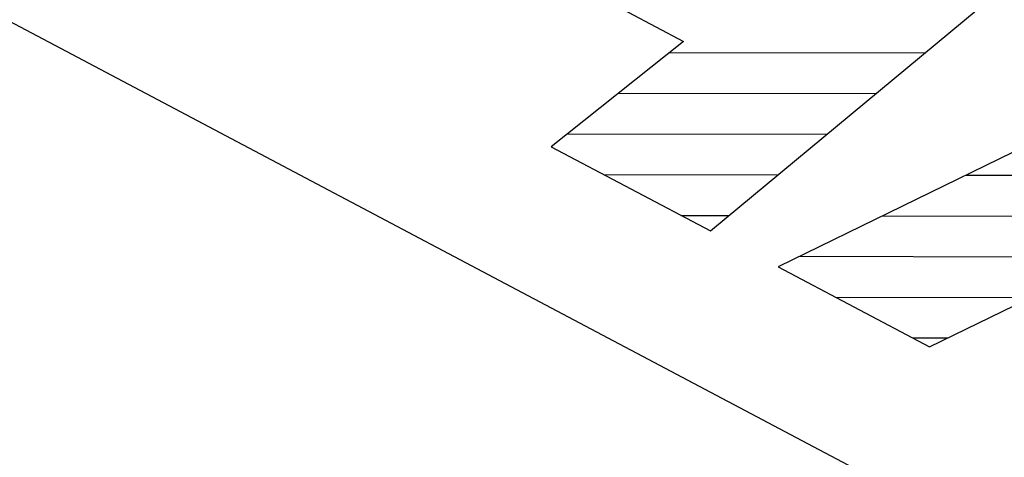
# Model space of a CAD drawing. Extents: x -840 to -217, y -121 to 557.
# Tile 107 of 145: x -361.92 to -358.85, y 496.1 to 497.47. Entities that reach past the tile are written whole.
import ezdxf

# ---------------------------------------------------------------- set-up
doc = ezdxf.new("R2010")
doc.units = 0
doc.header["$LTSCALE"] = 23.1
doc.layers.add('R912005577_AM_0', color=7, linetype='CONTINUOUS')

msp = doc.modelspace()

# ---------------------------------------------------------------- linework, layer by layer
at = {"layer": 'R912005577_AM_0', "color": 7}
for p, q in [((-369.3777, 501.394), (-333.9593, 482.6441)), ((-359.7682, 496.8089), (-357.9546, 498.3169)), ((-357.1319, 497.8814), (-359.5571, 496.6972)), ((-360.4947, 497.7405), (-359.8518, 497.4001)), ((-359.8518, 497.4001), (-360.2644, 497.0716)), ((-359.8954, 497.3654), (-359.1007, 497.3639)), ((-360.0545, 497.2387), (-359.253, 497.2372)), ((-360.2135, 497.1121), (-359.4053, 497.1106)), ((-360.2644, 497.0716), (-359.7682, 496.8089)), ((-360.1008, 496.985), (-359.5576, 496.984)), ((-358.972, 496.9829), (-357.4243, 496.98)), ((-359.0858, 496.4477), (-358.0815, 496.9381)), ((-359.8602, 496.8576), (-359.7099, 496.8573)), ((-359.2309, 496.8564), (-358.2524, 496.8546)), ((-359.4899, 496.73), (-358.5114, 496.7282)), ((-359.5571, 496.6972), (-359.0858, 496.4477)), ((-359.3789, 496.6028), (-358.7704, 496.6017)), ((-359.1383, 496.4755), (-359.0293, 496.4753))]:
    msp.add_line(p, q, dxfattribs=at)

doc.saveas('drawing.dxf')
